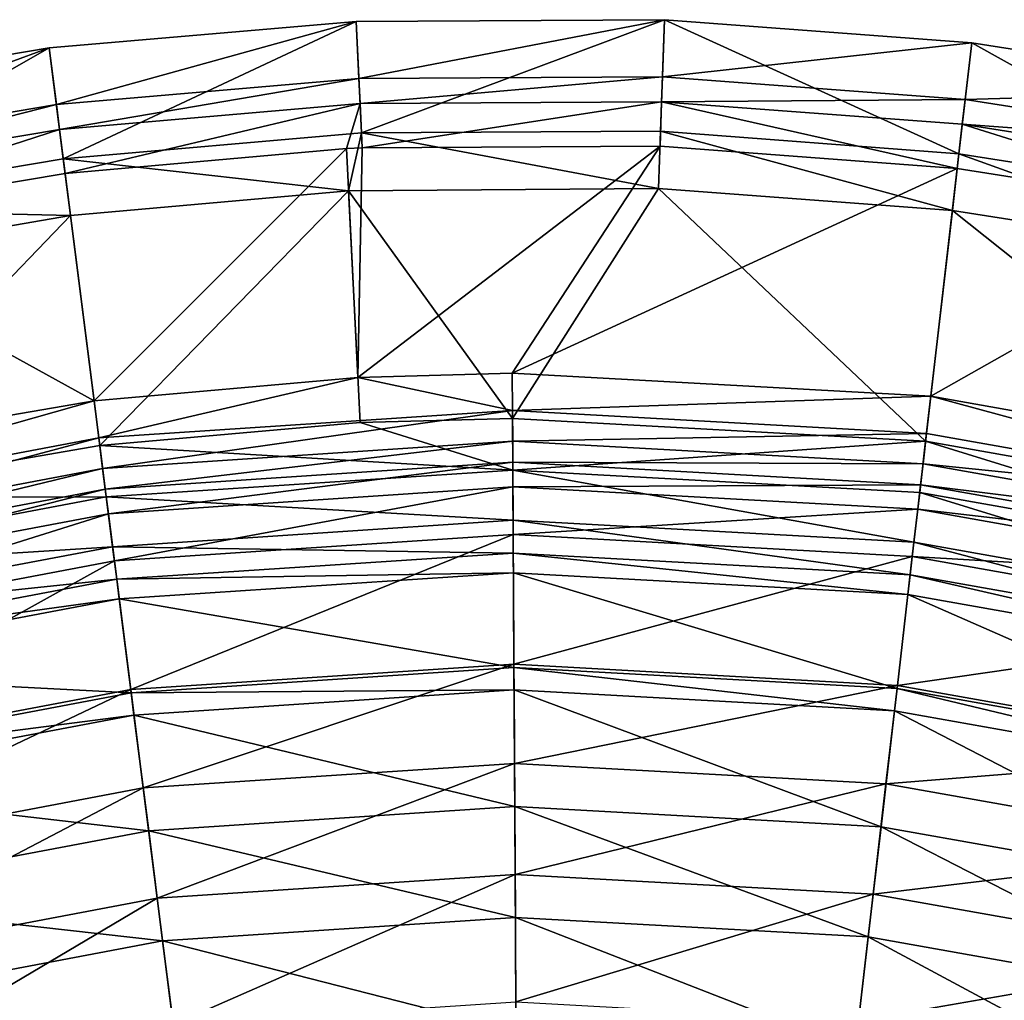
# Model space of a CAD drawing. Header units: millimetres. Extents: x -94 to 106, y 12 to 212.
# Tile 256 of 256: x -7 to 19, y 186 to 212. Entities that reach past the tile are written whole.
import ezdxf

# ---------------------------------------------------------------- set-up
doc = ezdxf.new("R2010")
doc.units = ezdxf.units.MM
doc.header["$LTSCALE"] = 25.4
doc.layers.get('0').update_dxf_attribs({"true_color": 0xff5454})

# ---------------------------------------------------------------- blocks, each defined once
blk = doc.blocks.new('AMALFI-M-9152-9153.STL')
at = {"color": 187, "true_color": 0x534582}
mesh = blk.add_polyface(dxfattribs=at)
corners = [(1.609, 211.841, 9.439), (-6.046, 208.253, 8.743), (-6.414, 211.148, 9.439), (1.743, 208.926, 8.743)]
mesh.append_faces([[corners[k] for k in face] for face in [(0, 1, 2), (1, 0, 3)]], dxfattribs={"vtx0": -1, "color": 187})
mesh = blk.add_polyface(dxfattribs=at)
corners = [(-6.226, 209.666, 15.702), (1.609, 211.841, 9.439), (-6.414, 211.148, 9.439), (1.678, 210.349, 15.702)]
mesh.append_faces([[corners[k] for k in face] for face in [(0, 1, 2), (1, 0, 3)]], dxfattribs={"vtx0": -1, "color": 187})
mesh = blk.add_polyface(dxfattribs=at)
corners = [(9.662, 211.886, 9.439), (1.743, 208.926, 8.743), (1.609, 211.841, 9.439), (9.561, 208.969, 8.743)]
mesh.append_faces([[corners[k] for k in face] for face in [(0, 1, 2), (1, 0, 3)]], dxfattribs={"vtx0": -1, "color": 187})
mesh = blk.add_polyface(dxfattribs=at)
corners = [(1.678, 210.349, 15.702), (9.662, 211.886, 9.439), (1.609, 211.841, 9.439), (9.61, 210.393, 15.702)]
mesh.append_faces([[corners[k] for k in face] for face in [(0, 1, 2), (1, 0, 3)]], dxfattribs={"vtx0": -1, "color": 187})
mesh = blk.add_polyface(dxfattribs=at)
corners = [(9.662, 211.886, 9.439), (17.357, 208.384, 8.743), (9.561, 208.969, 8.743), (17.693, 211.282, 9.439)]
mesh.append_faces([[corners[k] for k in face] for face in [(0, 1, 2), (1, 0, 3)]], dxfattribs={"vtx0": -1, "color": 187})
mesh = blk.add_polyface(dxfattribs=at)
corners = [(9.61, 210.393, 15.702), (17.693, 211.282, 9.439), (9.662, 211.886, 9.439), (17.521, 209.798, 15.702)]
mesh.append_faces([[corners[k] for k in face] for face in [(0, 1, 2), (1, 0, 3)]], dxfattribs={"vtx0": -1, "color": 187})
mesh = blk.add_polyface(dxfattribs=at)
corners = [(17.693, 211.282, 9.439), (25.081, 207.172, 8.743), (17.357, 208.384, 8.743), (25.649, 210.035, 9.439)]
mesh.append_faces([[corners[k] for k in face] for face in [(0, 1, 2), (1, 0, 3)]], dxfattribs={"vtx0": -1, "color": 187})
mesh = blk.add_polyface(dxfattribs=at)
corners = [(17.521, 209.798, 15.702), (25.649, 210.035, 9.439), (17.693, 211.282, 9.439), (25.358, 208.569, 15.702)]
mesh.append_faces([[corners[k] for k in face] for face in [(0, 1, 2), (1, 0, 3)]], dxfattribs={"vtx0": -1, "color": 187})
mesh = blk.add_polyface(dxfattribs=at)
corners = [(-6.414, 211.148, 9.439), (-13.756, 206.956, 8.743), (-14.356, 209.812, 9.439), (-6.046, 208.253, 8.743)]
mesh.append_faces([[corners[k] for k in face] for face in [(0, 1, 2), (1, 0, 3)]], dxfattribs={"vtx0": -1, "color": 187})
mesh = blk.add_polyface(dxfattribs=at)
corners = [(-14.049, 208.35, 15.702), (-6.414, 211.148, 9.439), (-14.356, 209.812, 9.439), (-6.226, 209.666, 15.702)]
mesh.append_faces([[corners[k] for k in face] for face in [(0, 1, 2), (1, 0, 3)]], dxfattribs={"vtx0": -1, "color": 187})
mesh = blk.add_polyface(dxfattribs=at)
corners = [(-6.144, 209.021, 16.971), (1.678, 210.349, 15.702), (-6.226, 209.666, 15.702), (1.707, 209.699, 16.971)]
mesh.append_faces([[corners[k] for k in face] for face in [(0, 1, 2), (1, 0, 3)]], dxfattribs={"vtx0": -1, "color": 187})
mesh = blk.add_polyface(dxfattribs=at)
corners = [(1.707, 209.699, 16.971), (9.61, 210.393, 15.702), (1.678, 210.349, 15.702), (9.588, 209.743, 16.971)]
mesh.append_faces([[corners[k] for k in face] for face in [(0, 1, 2), (1, 0, 3)]], dxfattribs={"vtx0": -1, "color": 187})
mesh = blk.add_polyface(dxfattribs=at)
corners = [(9.588, 209.743, 16.971), (17.521, 209.798, 15.702), (9.61, 210.393, 15.702), (17.446, 209.152, 16.971)]
mesh.append_faces([[corners[k] for k in face] for face in [(0, 1, 2), (1, 0, 3)]], dxfattribs={"vtx0": -1, "color": 187})
mesh = blk.add_polyface(dxfattribs=at)
corners = [(1.707, 209.699, 16.971), (-6.144, 209.021, 16.971), (-5.997, 207.868, 17.795)]
mesh.append_faces([[corners[k] for k in face] for face in [(0, 1, 2)]], dxfattribs={"color": 187})
mesh = blk.add_polyface(dxfattribs=at)
corners = [(1.707, 209.699, 16.971), (-5.997, 207.868, 17.795), (1.351, 208.518, 17.795)]
mesh.append_faces([[corners[k] for k in face] for face in [(0, 1, 2)]], dxfattribs={"color": 187})
mesh = blk.add_polyface(dxfattribs=at)
corners = [(1.761, 208.538, 17.795), (1.707, 209.699, 16.971), (1.351, 208.518, 17.795)]
mesh.append_faces([[corners[k] for k in face] for face in [(0, 1, 2)]], dxfattribs={"color": 187})
mesh = blk.add_polyface(dxfattribs=at)
corners = [(1.761, 208.538, 17.795), (9.588, 209.743, 16.971), (1.707, 209.699, 16.971), (9.547, 208.581, 17.795)]
mesh.append_faces([[corners[k] for k in face] for face in [(0, 1, 2), (1, 0, 3)]], dxfattribs={"vtx0": -1, "color": 187})
mesh = blk.add_polyface(dxfattribs=at)
corners = [(17.313, 207.998, 17.795), (9.588, 209.743, 16.971), (9.547, 208.581, 17.795), (17.446, 209.152, 16.971)]
mesh.append_faces([[corners[k] for k in face] for face in [(0, 1, 2), (1, 0, 3)]], dxfattribs={"vtx0": -1, "color": 187})
mesh = blk.add_polyface(dxfattribs=at)
corners = [(17.446, 209.152, 16.971), (25.358, 208.569, 15.702), (17.521, 209.798, 15.702), (25.232, 207.931, 16.971)]
mesh.append_faces([[corners[k] for k in face] for face in [(0, 1, 2), (1, 0, 3)]], dxfattribs={"vtx0": -1, "color": 187})
mesh = blk.add_polyface(dxfattribs=at)
corners = [(-13.915, 207.714, 16.971), (-6.226, 209.666, 15.702), (-14.049, 208.35, 15.702), (-6.144, 209.021, 16.971)]
mesh.append_faces([[corners[k] for k in face] for face in [(0, 1, 2), (1, 0, 3)]], dxfattribs={"vtx0": -1, "color": 187})
mesh = blk.add_polyface(dxfattribs=at)
corners = [(-13.676, 206.576, 17.795), (-6.144, 209.021, 16.971), (-13.915, 207.714, 16.971), (-5.997, 207.868, 17.795)]
mesh.append_faces([[corners[k] for k in face] for face in [(0, 1, 2), (1, 0, 3)]], dxfattribs={"vtx0": -1, "color": 187})
mesh = blk.add_polyface(dxfattribs=at)
corners = [(1.407, 207.414, 15.006), (-6.046, 208.253, 8.743), (1.743, 208.926, 8.743)]
mesh.append_faces([[corners[k] for k in face] for face in [(0, 1, 2)]], dxfattribs={"color": 187})
mesh = blk.add_polyface(dxfattribs=at)
corners = [(1.407, 207.414, 15.006), (1.743, 208.926, 8.743), (9.509, 207.476, 15.006)]
mesh.append_faces([[corners[k] for k in face] for face in [(0, 1, 2)]], dxfattribs={"color": 187})
mesh = blk.add_polyface(dxfattribs=at)
corners = [(9.509, 207.476, 15.006), (1.743, 208.926, 8.743), (9.561, 208.969, 8.743)]
mesh.append_faces([[corners[k] for k in face] for face in [(0, 1, 2)]], dxfattribs={"color": 187})
mesh = blk.add_polyface(dxfattribs=at)
corners = [(17.185, 206.9, 15.006), (9.561, 208.969, 8.743), (17.357, 208.384, 8.743), (9.509, 207.476, 15.006)]
mesh.append_faces([[corners[k] for k in face] for face in [(0, 1, 2), (1, 0, 3)]], dxfattribs={"vtx0": -1, "color": 187})
mesh = blk.add_polyface(dxfattribs=at)
corners = [(25.005, 206.791, 17.795), (17.446, 209.152, 16.971), (17.313, 207.998, 17.795), (25.232, 207.931, 16.971)]
mesh.append_faces([[corners[k] for k in face] for face in [(0, 1, 2), (1, 0, 3)]], dxfattribs={"vtx0": -1, "color": 187})
mesh = blk.add_polyface(dxfattribs=at)
corners = [(-5.243, 201.929, 20.168), (1.351, 208.518, 17.795), (-5.997, 207.868, 17.795), (1.651, 202.539, 20.168)]
mesh.append_faces([[corners[k] for k in face] for face in [(0, 1, 2), (1, 0, 3)]], dxfattribs={"vtx0": -1, "color": 187})
mesh = blk.add_polyface(dxfattribs=at)
corners = [(1.761, 208.538, 17.795), (1.351, 208.518, 17.795), (1.651, 202.539, 20.168)]
mesh.append_faces([[corners[k] for k in face] for face in [(0, 1, 2)]], dxfattribs={"color": 187})
mesh = blk.add_polyface(dxfattribs=at)
corners = [(9.547, 208.581, 17.795), (1.651, 202.539, 20.168), (5.687, 202.652, 20.168)]
mesh.append_faces([[corners[k] for k in face] for face in [(0, 1, 2)]], dxfattribs={"color": 187})
mesh = blk.add_polyface(dxfattribs=at)
corners = [(9.547, 208.581, 17.795), (1.761, 208.538, 17.795), (1.651, 202.539, 20.168)]
mesh.append_faces([[corners[k] for k in face] for face in [(0, 1, 2)]], dxfattribs={"color": 187})
mesh = blk.add_polyface(dxfattribs=at)
corners = [(17.313, 207.998, 17.795), (9.547, 208.581, 17.795), (5.687, 202.652, 20.168)]
mesh.append_faces([[corners[k] for k in face] for face in [(0, 1, 2)]], dxfattribs={"color": 187})
mesh = blk.add_polyface(dxfattribs=at)
corners = [(-5.858, 206.771, 15.006), (-13.756, 206.956, 8.743), (-6.046, 208.253, 8.743)]
mesh.append_faces([[corners[k] for k in face] for face in [(0, 1, 2)]], dxfattribs={"color": 187})
mesh = blk.add_polyface(dxfattribs=at)
corners = [(-5.858, 206.771, 15.006), (-6.046, 208.253, 8.743), (1.407, 207.414, 15.006)]
mesh.append_faces([[corners[k] for k in face] for face in [(0, 1, 2)]], dxfattribs={"color": 187})
mesh = blk.add_polyface(dxfattribs=at)
corners = [(24.79, 205.707, 15.006), (17.357, 208.384, 8.743), (25.081, 207.172, 8.743), (17.185, 206.9, 15.006)]
mesh.append_faces([[corners[k] for k in face] for face in [(0, 1, 2), (1, 0, 3)]], dxfattribs={"vtx0": -1, "color": 187})
mesh = blk.add_polyface(dxfattribs=at)
corners = [(17.313, 207.998, 17.795), (5.687, 202.652, 20.168), (16.624, 202.051, 20.168)]
mesh.append_faces([[corners[k] for k in face] for face in [(0, 1, 2)]], dxfattribs={"color": 187})
mesh = blk.add_polyface(dxfattribs=at)
corners = [(25.005, 206.791, 17.795), (17.313, 207.998, 17.795), (16.624, 202.051, 20.168)]
mesh.append_faces([[corners[k] for k in face] for face in [(0, 1, 2)]], dxfattribs={"color": 187})
mesh = blk.add_polyface(dxfattribs=at)
corners = [(-5.243, 201.929, 20.168), (-5.997, 207.868, 17.795), (-13.676, 206.576, 17.795)]
mesh.append_faces([[corners[k] for k in face] for face in [(0, 1, 2)]], dxfattribs={"color": 187})
mesh = blk.add_polyface(dxfattribs=at)
corners = [(1.407, 207.414, 15.006), (-5.094, 200.756, 17.41), (-5.858, 206.771, 15.006), (1.71, 201.358, 17.41)]
mesh.append_faces([[corners[k] for k in face] for face in [(0, 1, 2), (1, 0, 3)]], dxfattribs={"vtx0": -1, "color": 187})
mesh = blk.add_polyface(dxfattribs=at)
corners = [(9.509, 207.476, 15.006), (5.694, 201.469, 17.41), (1.407, 207.414, 15.006)]
mesh.append_faces([[corners[k] for k in face] for face in [(0, 1, 2)]], dxfattribs={"color": 187})
mesh = blk.add_polyface(dxfattribs=at)
corners = [(5.694, 201.469, 17.41), (1.71, 201.358, 17.41), (1.407, 207.414, 15.006)]
mesh.append_faces([[corners[k] for k in face] for face in [(0, 1, 2)]], dxfattribs={"color": 187})
mesh = blk.add_polyface(dxfattribs=at)
corners = [(16.488, 200.877, 17.41), (5.694, 201.469, 17.41), (9.509, 207.476, 15.006)]
mesh.append_faces([[corners[k] for k in face] for face in [(0, 1, 2)]], dxfattribs={"color": 187})
mesh = blk.add_polyface(dxfattribs=at)
corners = [(17.185, 206.9, 15.006), (16.488, 200.877, 17.41), (9.509, 207.476, 15.006)]
mesh.append_faces([[corners[k] for k in face] for face in [(0, 1, 2)]], dxfattribs={"color": 187})
mesh = blk.add_polyface(dxfattribs=at)
corners = [(-14.242, 205.324, 15.006), (-13.756, 206.956, 8.743), (-5.858, 206.771, 15.006)]
mesh.append_faces([[corners[k] for k in face] for face in [(0, 1, 2)]], dxfattribs={"color": 187})
mesh = blk.add_polyface(dxfattribs=at)
corners = [(27.132, 198.987, 17.41), (16.488, 200.877, 17.41), (17.185, 206.9, 15.006)]
mesh.append_faces([[corners[k] for k in face] for face in [(0, 1, 2)]], dxfattribs={"color": 187})
mesh = blk.add_polyface(dxfattribs=at)
corners = [(27.132, 198.987, 17.41), (17.185, 206.9, 15.006), (24.79, 205.707, 15.006)]
mesh.append_faces([[corners[k] for k in face] for face in [(0, 1, 2)]], dxfattribs={"color": 187})
mesh = blk.add_polyface(dxfattribs=at)
corners = [(-5.858, 206.771, 15.006), (-12.946, 199.401, 17.41), (-14.242, 205.324, 15.006), (-5.094, 200.756, 17.41)]
mesh.append_faces([[corners[k] for k in face] for face in [(0, 1, 2), (1, 0, 3)]], dxfattribs={"vtx0": -1, "color": 187})
mesh = blk.add_polyface(dxfattribs=at)
corners = [(27.409, 200.137, 20.168), (25.005, 206.791, 17.795), (16.624, 202.051, 20.168)]
mesh.append_faces([[corners[k] for k in face] for face in [(0, 1, 2)]], dxfattribs={"color": 187})
mesh = blk.add_polyface(dxfattribs=at)
corners = [(-5.243, 201.929, 20.168), (-13.676, 206.576, 17.795), (-13.198, 200.556, 20.168)]
mesh.append_faces([[corners[k] for k in face] for face in [(0, 1, 2)]], dxfattribs={"color": 187})
mesh = blk.add_polyface(dxfattribs=at)
corners = [(1.651, 202.539, 20.168), (-5.243, 201.929, 20.168), (-5.119, 200.957, 20.946)]
mesh.append_faces([[corners[k] for k in face] for face in [(0, 1, 2)]], dxfattribs={"color": 187})
mesh = blk.add_polyface(dxfattribs=at)
corners = [(5.692, 201.672, 20.946), (1.651, 202.539, 20.168), (-5.119, 200.957, 20.946)]
mesh.append_faces([[corners[k] for k in face] for face in [(0, 1, 2)]], dxfattribs={"color": 187})
mesh = blk.add_polyface(dxfattribs=at)
corners = [(5.692, 201.672, 20.946), (5.687, 202.652, 20.168), (1.651, 202.539, 20.168)]
mesh.append_faces([[corners[k] for k in face] for face in [(0, 1, 2)]], dxfattribs={"color": 187})
mesh = blk.add_polyface(dxfattribs=at)
corners = [(5.692, 201.672, 20.946), (16.624, 202.051, 20.168), (5.687, 202.652, 20.168), (16.511, 201.078, 20.946)]
mesh.append_faces([[corners[k] for k in face] for face in [(0, 1, 2), (1, 0, 3)]], dxfattribs={"vtx0": -1, "color": 187})
mesh = blk.add_polyface(dxfattribs=at)
corners = [(27.18, 199.184, 20.946), (16.624, 202.051, 20.168), (16.511, 201.078, 20.946), (27.409, 200.137, 20.168)]
mesh.append_faces([[corners[k] for k in face] for face in [(0, 1, 2), (1, 0, 3)]], dxfattribs={"vtx0": -1, "color": 187})
mesh = blk.add_polyface(dxfattribs=at)
corners = [(-5.119, 200.957, 20.946), (-5.243, 201.929, 20.168), (-15.766, 198.945, 20.946)]
mesh.append_faces([[corners[k] for k in face] for face in [(0, 1, 2)]], dxfattribs={"color": 187})
mesh = blk.add_polyface(dxfattribs=at)
corners = [(-5.243, 201.929, 20.168), (-13.198, 200.556, 20.168), (-15.766, 198.945, 20.946)]
mesh.append_faces([[corners[k] for k in face] for face in [(0, 1, 2)]], dxfattribs={"color": 187})
mesh = blk.add_polyface(dxfattribs=at)
corners = [(-5.018, 200.163, 22.626), (5.692, 201.672, 20.946), (-5.119, 200.957, 20.946), (5.697, 200.871, 22.626)]
mesh.append_faces([[corners[k] for k in face] for face in [(0, 1, 2), (1, 0, 3)]], dxfattribs={"vtx0": -1, "color": 187})
mesh = blk.add_polyface(dxfattribs=at)
corners = [(5.701, 200.119, 18.257), (1.71, 201.358, 17.41), (5.694, 201.469, 17.41)]
mesh.append_faces([[corners[k] for k in face] for face in [(0, 1, 2)]], dxfattribs={"color": 187})
mesh = blk.add_polyface(dxfattribs=at)
corners = [(5.697, 200.871, 22.626), (16.511, 201.078, 20.946), (5.692, 201.672, 20.946), (16.419, 200.282, 22.626)]
mesh.append_faces([[corners[k] for k in face] for face in [(0, 1, 2), (1, 0, 3)]], dxfattribs={"vtx0": -1, "color": 187})
mesh = blk.add_polyface(dxfattribs=at)
corners = [(16.488, 200.877, 17.41), (5.701, 200.119, 18.257), (5.694, 201.469, 17.41), (16.333, 199.535, 18.257)]
mesh.append_faces([[corners[k] for k in face] for face in [(0, 1, 2), (1, 0, 3)]], dxfattribs={"vtx0": -1, "color": 187})
mesh = blk.add_polyface(dxfattribs=at)
corners = [(5.701, 200.119, 18.257), (-5.094, 200.756, 17.41), (1.71, 201.358, 17.41)]
mesh.append_faces([[corners[k] for k in face] for face in [(0, 1, 2)]], dxfattribs={"color": 187})
mesh = blk.add_polyface(dxfattribs=at)
corners = [(-15.57, 198.169, 22.626), (-5.119, 200.957, 20.946), (-15.766, 198.945, 20.946), (-5.018, 200.163, 22.626)]
mesh.append_faces([[corners[k] for k in face] for face in [(0, 1, 2), (1, 0, 3)]], dxfattribs={"vtx0": -1, "color": 187})
mesh = blk.add_polyface(dxfattribs=at)
corners = [(16.419, 200.282, 22.626), (27.18, 199.184, 20.946), (16.511, 201.078, 20.946), (26.992, 198.406, 22.626)]
mesh.append_faces([[corners[k] for k in face] for face in [(0, 1, 2), (1, 0, 3)]], dxfattribs={"vtx0": -1, "color": 187})
mesh = blk.add_polyface(dxfattribs=at)
corners = [(-4.923, 199.417, 18.257), (-12.946, 199.401, 17.41), (-5.094, 200.756, 17.41)]
mesh.append_faces([[corners[k] for k in face] for face in [(0, 1, 2)]], dxfattribs={"color": 187})
mesh = blk.add_polyface(dxfattribs=at)
corners = [(5.701, 200.119, 18.257), (-4.923, 199.417, 18.257), (-5.094, 200.756, 17.41)]
mesh.append_faces([[corners[k] for k in face] for face in [(0, 1, 2)]], dxfattribs={"color": 187})
mesh = blk.add_polyface(dxfattribs=at)
corners = [(-4.949, 199.618, 25.86), (5.697, 200.871, 22.626), (-5.018, 200.163, 22.626), (5.7, 200.321, 25.86)]
mesh.append_faces([[corners[k] for k in face] for face in [(0, 1, 2), (1, 0, 3)]], dxfattribs={"vtx0": -1, "color": 187})
mesh = blk.add_polyface(dxfattribs=at)
corners = [(5.7, 200.321, 25.86), (16.419, 200.282, 22.626), (5.697, 200.871, 22.626), (16.356, 199.736, 25.86)]
mesh.append_faces([[corners[k] for k in face] for face in [(0, 1, 2), (1, 0, 3)]], dxfattribs={"vtx0": -1, "color": 187})
mesh = blk.add_polyface(dxfattribs=at)
corners = [(16.488, 200.877, 17.41), (26.817, 197.674, 18.257), (16.333, 199.535, 18.257), (27.132, 198.987, 17.41)]
mesh.append_faces([[corners[k] for k in face] for face in [(0, 1, 2), (1, 0, 3)]], dxfattribs={"vtx0": -1, "color": 187})
mesh = blk.add_polyface(dxfattribs=at)
corners = [(-4.868, 198.979, 32.815), (5.7, 200.321, 25.86), (-4.949, 199.618, 25.86), (5.704, 199.677, 32.815)]
mesh.append_faces([[corners[k] for k in face] for face in [(0, 1, 2), (1, 0, 3)]], dxfattribs={"vtx0": -1, "color": 187})
mesh = blk.add_polyface(dxfattribs=at)
corners = [(5.704, 199.677, 32.815), (16.356, 199.736, 25.86), (5.7, 200.321, 25.86), (16.282, 199.096, 32.815)]
mesh.append_faces([[corners[k] for k in face] for face in [(0, 1, 2), (1, 0, 3)]], dxfattribs={"vtx0": -1, "color": 187})
mesh = blk.add_polyface(dxfattribs=at)
corners = [(16.356, 199.736, 25.86), (26.992, 198.406, 22.626), (16.419, 200.282, 22.626), (26.864, 197.871, 25.86)]
mesh.append_faces([[corners[k] for k in face] for face in [(0, 1, 2), (1, 0, 3)]], dxfattribs={"vtx0": -1, "color": 187})
mesh = blk.add_polyface(dxfattribs=at)
corners = [(-15.435, 197.636, 25.86), (-5.018, 200.163, 22.626), (-15.57, 198.169, 22.626), (-4.949, 199.618, 25.86)]
mesh.append_faces([[corners[k] for k in face] for face in [(0, 1, 2), (1, 0, 3)]], dxfattribs={"vtx0": -1, "color": 187})
mesh = blk.add_polyface(dxfattribs=at)
corners = [(5.708, 198.807, 19.835), (-4.923, 199.417, 18.257), (5.701, 200.119, 18.257), (-4.758, 198.115, 19.835)]
mesh.append_faces([[corners[k] for k in face] for face in [(0, 1, 2), (1, 0, 3)]], dxfattribs={"vtx0": -1, "color": 187})
mesh = blk.add_polyface(dxfattribs=at)
corners = [(16.182, 198.232, 19.835), (5.701, 200.119, 18.257), (16.333, 199.535, 18.257), (5.708, 198.807, 19.835)]
mesh.append_faces([[corners[k] for k in face] for face in [(0, 1, 2), (1, 0, 3)]], dxfattribs={"vtx0": -1, "color": 187})
mesh = blk.add_polyface(dxfattribs=at)
corners = [(-4.711, 197.743, 44.263), (5.704, 199.677, 32.815), (-4.868, 198.979, 32.815), (5.71, 198.432, 44.263)]
mesh.append_faces([[corners[k] for k in face] for face in [(0, 1, 2), (1, 0, 3)]], dxfattribs={"vtx0": -1, "color": 187})
mesh = blk.add_polyface(dxfattribs=at)
corners = [(5.71, 198.432, 44.263), (16.282, 199.096, 32.815), (5.704, 199.677, 32.815), (16.139, 197.859, 44.263)]
mesh.append_faces([[corners[k] for k in face] for face in [(0, 1, 2), (1, 0, 3)]], dxfattribs={"vtx0": -1, "color": 187})
mesh = blk.add_polyface(dxfattribs=at)
corners = [(16.282, 199.096, 32.815), (26.864, 197.871, 25.86), (16.356, 199.736, 25.86), (26.713, 197.245, 32.815)]
mesh.append_faces([[corners[k] for k in face] for face in [(0, 1, 2), (1, 0, 3)]], dxfattribs={"vtx0": -1, "color": 187})
mesh = blk.add_polyface(dxfattribs=at)
corners = [(-15.278, 197.011, 32.815), (-4.949, 199.618, 25.86), (-15.435, 197.636, 25.86), (-4.868, 198.979, 32.815)]
mesh.append_faces([[corners[k] for k in face] for face in [(0, 1, 2), (1, 0, 3)]], dxfattribs={"vtx0": -1, "color": 187})
mesh = blk.add_polyface(dxfattribs=at)
corners = [(-4.758, 198.115, 19.835), (-15.386, 197.44, 18.257), (-4.923, 199.417, 18.257), (-15.065, 196.167, 19.835)]
mesh.append_faces([[corners[k] for k in face] for face in [(0, 1, 2), (1, 0, 3)]], dxfattribs={"vtx0": -1, "color": 187})
mesh = blk.add_polyface(dxfattribs=at)
corners = [(-4.923, 199.417, 18.257), (-15.386, 197.44, 18.257), (-12.946, 199.401, 17.41)]
mesh.append_faces([[corners[k] for k in face] for face in [(0, 1, 2)]], dxfattribs={"color": 187})
mesh = blk.add_polyface(dxfattribs=at)
corners = [(26.51, 196.398, 19.835), (16.333, 199.535, 18.257), (26.817, 197.674, 18.257), (16.182, 198.232, 19.835)]
mesh.append_faces([[corners[k] for k in face] for face in [(0, 1, 2), (1, 0, 3)]], dxfattribs={"vtx0": -1, "color": 187})
mesh = blk.add_polyface(dxfattribs=at)
corners = [(-14.973, 195.804, 44.263), (-4.868, 198.979, 32.815), (-15.278, 197.011, 32.815), (-4.711, 197.743, 44.263)]
mesh.append_faces([[corners[k] for k in face] for face in [(0, 1, 2), (1, 0, 3)]], dxfattribs={"vtx0": -1, "color": 187})
mesh = blk.add_polyface(dxfattribs=at)
corners = [(16.139, 197.859, 44.263), (26.713, 197.245, 32.815), (16.282, 199.096, 32.815), (26.422, 196.034, 44.263)]
mesh.append_faces([[corners[k] for k in face] for face in [(0, 1, 2), (1, 0, 3)]], dxfattribs={"vtx0": -1, "color": 187})
mesh = blk.add_polyface(dxfattribs=at)
corners = [(5.713, 197.95, 21.929), (-4.758, 198.115, 19.835), (5.708, 198.807, 19.835), (-4.65, 197.265, 21.929)]
mesh.append_faces([[corners[k] for k in face] for face in [(0, 1, 2), (1, 0, 3)]], dxfattribs={"vtx0": -1, "color": 187})
mesh = blk.add_polyface(dxfattribs=at)
corners = [(16.083, 197.38, 21.929), (5.708, 198.807, 19.835), (16.182, 198.232, 19.835), (5.713, 197.95, 21.929)]
mesh.append_faces([[corners[k] for k in face] for face in [(0, 1, 2), (1, 0, 3)]], dxfattribs={"vtx0": -1, "color": 187})
mesh = blk.add_polyface(dxfattribs=at)
corners = [(-4.284, 194.382, 69.18), (5.71, 198.432, 44.263), (-4.711, 197.743, 44.263), (5.729, 195.044, 69.18)]
mesh.append_faces([[corners[k] for k in face] for face in [(0, 1, 2), (1, 0, 3)]], dxfattribs={"vtx0": -1, "color": 187})
mesh = blk.add_polyface(dxfattribs=at)
corners = [(5.729, 195.044, 69.18), (16.139, 197.859, 44.263), (5.71, 198.432, 44.263), (15.749, 194.493, 69.18)]
mesh.append_faces([[corners[k] for k in face] for face in [(0, 1, 2), (1, 0, 3)]], dxfattribs={"vtx0": -1, "color": 187})
mesh = blk.add_polyface(dxfattribs=at)
corners = [(-4.65, 197.265, 21.929), (-15.065, 196.167, 19.835), (-4.758, 198.115, 19.835), (-14.855, 195.336, 21.929)]
mesh.append_faces([[corners[k] for k in face] for face in [(0, 1, 2), (1, 0, 3)]], dxfattribs={"vtx0": -1, "color": 187})
mesh = blk.add_polyface(dxfattribs=at)
corners = [(26.309, 195.565, 21.929), (16.182, 198.232, 19.835), (26.51, 196.398, 19.835), (16.083, 197.38, 21.929)]
mesh.append_faces([[corners[k] for k in face] for face in [(0, 1, 2), (1, 0, 3)]], dxfattribs={"vtx0": -1, "color": 187})
mesh = blk.add_polyface(dxfattribs=at)
corners = [(5.716, 197.433, 24.654), (-4.65, 197.265, 21.929), (5.713, 197.95, 21.929), (-4.585, 196.752, 24.654)]
mesh.append_faces([[corners[k] for k in face] for face in [(0, 1, 2), (1, 0, 3)]], dxfattribs={"vtx0": -1, "color": 187})
mesh = blk.add_polyface(dxfattribs=at)
corners = [(16.024, 196.867, 24.654), (5.713, 197.95, 21.929), (16.083, 197.38, 21.929), (5.716, 197.433, 24.654)]
mesh.append_faces([[corners[k] for k in face] for face in [(0, 1, 2), (1, 0, 3)]], dxfattribs={"vtx0": -1, "color": 187})
mesh = blk.add_polyface(dxfattribs=at)
corners = [(15.749, 194.493, 69.18), (26.422, 196.034, 44.263), (16.139, 197.859, 44.263), (25.629, 192.74, 69.18)]
mesh.append_faces([[corners[k] for k in face] for face in [(0, 1, 2), (1, 0, 3)]], dxfattribs={"vtx0": -1, "color": 187})
mesh = blk.add_polyface(dxfattribs=at)
corners = [(-14.144, 192.518, 69.18), (-4.711, 197.743, 44.263), (-14.973, 195.804, 44.263), (-4.284, 194.382, 69.18)]
mesh.append_faces([[corners[k] for k in face] for face in [(0, 1, 2), (1, 0, 3)]], dxfattribs={"vtx0": -1, "color": 187})
mesh = blk.add_polyface(dxfattribs=at)
corners = [(5.73, 194.96, 47.97), (-4.585, 196.752, 24.654), (5.716, 197.433, 24.654), (-4.273, 194.299, 47.97)]
mesh.append_faces([[corners[k] for k in face] for face in [(0, 1, 2), (1, 0, 3)]], dxfattribs={"vtx0": -1, "color": 187})
mesh = blk.add_polyface(dxfattribs=at)
corners = [(15.739, 194.411, 47.97), (5.716, 197.433, 24.654), (16.024, 196.867, 24.654), (5.73, 194.96, 47.97)]
mesh.append_faces([[corners[k] for k in face] for face in [(0, 1, 2), (1, 0, 3)]], dxfattribs={"vtx0": -1, "color": 187})
mesh = blk.add_polyface(dxfattribs=at)
corners = [(26.188, 195.063, 24.654), (16.083, 197.38, 21.929), (26.309, 195.565, 21.929), (16.024, 196.867, 24.654)]
mesh.append_faces([[corners[k] for k in face] for face in [(0, 1, 2), (1, 0, 3)]], dxfattribs={"vtx0": -1, "color": 187})
mesh = blk.add_polyface(dxfattribs=at)
corners = [(-4.585, 196.752, 24.654), (-14.855, 195.336, 21.929), (-4.65, 197.265, 21.929), (-14.729, 194.835, 24.654)]
mesh.append_faces([[corners[k] for k in face] for face in [(0, 1, 2), (1, 0, 3)]], dxfattribs={"vtx0": -1, "color": 187})
mesh = blk.add_polyface(dxfattribs=at)
corners = [(25.61, 192.658, 47.97), (16.024, 196.867, 24.654), (26.188, 195.063, 24.654), (15.739, 194.411, 47.97)]
mesh.append_faces([[corners[k] for k in face] for face in [(0, 1, 2), (1, 0, 3)]], dxfattribs={"vtx0": -1, "color": 187})
mesh = blk.add_polyface(dxfattribs=at)
corners = [(-4.273, 194.299, 47.97), (-14.729, 194.835, 24.654), (-4.585, 196.752, 24.654), (-14.123, 192.437, 47.97)]
mesh.append_faces([[corners[k] for k in face] for face in [(0, 1, 2), (1, 0, 3)]], dxfattribs={"vtx0": -1, "color": 187})
mesh = blk.add_polyface(dxfattribs=at)
corners = [(-3.957, 191.814, 83.958), (5.729, 195.044, 69.18), (-4.284, 194.382, 69.18), (5.744, 192.455, 83.958)]
mesh.append_faces([[corners[k] for k in face] for face in [(0, 1, 2), (1, 0, 3)]], dxfattribs={"vtx0": -1, "color": 187})
mesh = blk.add_polyface(dxfattribs=at)
corners = [(5.744, 192.455, 83.958), (15.749, 194.493, 69.18), (5.729, 195.044, 69.18), (15.451, 191.922, 83.958)]
mesh.append_faces([[corners[k] for k in face] for face in [(0, 1, 2), (1, 0, 3)]], dxfattribs={"vtx0": -1, "color": 187})
mesh = blk.add_polyface(dxfattribs=at)
corners = [(5.733, 194.374, 52.558), (-4.273, 194.299, 47.97), (5.73, 194.96, 47.97), (-4.199, 193.718, 52.558)]
mesh.append_faces([[corners[k] for k in face] for face in [(0, 1, 2), (1, 0, 3)]], dxfattribs={"vtx0": -1, "color": 187})
mesh = blk.add_polyface(dxfattribs=at)
corners = [(15.672, 193.829, 52.558), (5.73, 194.96, 47.97), (15.739, 194.411, 47.97), (5.733, 194.374, 52.558)]
mesh.append_faces([[corners[k] for k in face] for face in [(0, 1, 2), (1, 0, 3)]], dxfattribs={"vtx0": -1, "color": 187})
mesh = blk.add_polyface(dxfattribs=at)
corners = [(-13.51, 190.008, 83.958), (-4.284, 194.382, 69.18), (-14.144, 192.518, 69.18), (-3.957, 191.814, 83.958)]
mesh.append_faces([[corners[k] for k in face] for face in [(0, 1, 2), (1, 0, 3)]], dxfattribs={"vtx0": -1, "color": 187})
mesh = blk.add_polyface(dxfattribs=at)
corners = [(-4.199, 193.718, 52.558), (-14.123, 192.437, 47.97), (-4.273, 194.299, 47.97), (-13.98, 191.869, 52.558)]
mesh.append_faces([[corners[k] for k in face] for face in [(0, 1, 2), (1, 0, 3)]], dxfattribs={"vtx0": -1, "color": 187})
mesh = blk.add_polyface(dxfattribs=at)
corners = [(5.75, 191.326, 73.405), (-4.199, 193.718, 52.558), (5.733, 194.374, 52.558), (-3.815, 190.694, 73.405)]
mesh.append_faces([[corners[k] for k in face] for face in [(0, 1, 2), (1, 0, 3)]], dxfattribs={"vtx0": -1, "color": 187})
mesh = blk.add_polyface(dxfattribs=at)
corners = [(15.321, 190.8, 73.405), (5.733, 194.374, 52.558), (15.672, 193.829, 52.558), (5.75, 191.326, 73.405)]
mesh.append_faces([[corners[k] for k in face] for face in [(0, 1, 2), (1, 0, 3)]], dxfattribs={"vtx0": -1, "color": 187})
mesh = blk.add_polyface(dxfattribs=at)
corners = [(15.451, 191.922, 83.958), (25.629, 192.74, 69.18), (15.749, 194.493, 69.18), (25.024, 190.223, 83.958)]
mesh.append_faces([[corners[k] for k in face] for face in [(0, 1, 2), (1, 0, 3)]], dxfattribs={"vtx0": -1, "color": 187})
mesh = blk.add_polyface(dxfattribs=at)
corners = [(25.473, 192.089, 52.558), (15.739, 194.411, 47.97), (25.61, 192.658, 47.97), (15.672, 193.829, 52.558)]
mesh.append_faces([[corners[k] for k in face] for face in [(0, 1, 2), (1, 0, 3)]], dxfattribs={"vtx0": -1, "color": 187})
mesh = blk.add_polyface(dxfattribs=at)
corners = [(24.76, 189.125, 73.405), (15.672, 193.829, 52.558), (25.473, 192.089, 52.558), (15.321, 190.8, 73.405)]
mesh.append_faces([[corners[k] for k in face] for face in [(0, 1, 2), (1, 0, 3)]], dxfattribs={"vtx0": -1, "color": 187})
mesh = blk.add_polyface(dxfattribs=at)
corners = [(-3.815, 190.694, 73.405), (-13.98, 191.869, 52.558), (-4.199, 193.718, 52.558), (-13.234, 188.913, 73.405)]
mesh.append_faces([[corners[k] for k in face] for face in [(0, 1, 2), (1, 0, 3)]], dxfattribs={"vtx0": -1, "color": 187})
mesh = blk.add_polyface(dxfattribs=at)
corners = [(-3.591, 188.935, 96.778), (5.744, 192.455, 83.958), (-3.957, 191.814, 83.958), (5.76, 189.553, 96.778)]
mesh.append_faces([[corners[k] for k in face] for face in [(0, 1, 2), (1, 0, 3)]], dxfattribs={"vtx0": -1, "color": 187})
mesh = blk.add_polyface(dxfattribs=at)
corners = [(5.76, 189.553, 96.778), (15.451, 191.922, 83.958), (5.744, 192.455, 83.958), (15.117, 189.039, 96.778)]
mesh.append_faces([[corners[k] for k in face] for face in [(0, 1, 2), (1, 0, 3)]], dxfattribs={"vtx0": -1, "color": 187})
mesh = blk.add_polyface(dxfattribs=at)
corners = [(-12.8, 187.194, 96.778), (-3.957, 191.814, 83.958), (-13.51, 190.008, 83.958), (-3.591, 188.935, 96.778)]
mesh.append_faces([[corners[k] for k in face] for face in [(0, 1, 2), (1, 0, 3)]], dxfattribs={"vtx0": -1, "color": 187})
mesh = blk.add_polyface(dxfattribs=at)
corners = [(15.117, 189.039, 96.778), (25.024, 190.223, 83.958), (15.451, 191.922, 83.958), (24.345, 187.401, 96.778)]
mesh.append_faces([[corners[k] for k in face] for face in [(0, 1, 2), (1, 0, 3)]], dxfattribs={"vtx0": -1, "color": 187})
mesh = blk.add_polyface(dxfattribs=at)
corners = [(5.766, 188.427, 88.558), (-3.815, 190.694, 73.405), (5.75, 191.326, 73.405), (-3.45, 187.818, 88.558)]
mesh.append_faces([[corners[k] for k in face] for face in [(0, 1, 2), (1, 0, 3)]], dxfattribs={"vtx0": -1, "color": 187})
mesh = blk.add_polyface(dxfattribs=at)
corners = [(14.988, 187.92, 88.558), (5.75, 191.326, 73.405), (15.321, 190.8, 73.405), (5.766, 188.427, 88.558)]
mesh.append_faces([[corners[k] for k in face] for face in [(0, 1, 2), (1, 0, 3)]], dxfattribs={"vtx0": -1, "color": 187})
mesh = blk.add_polyface(dxfattribs=at)
corners = [(-3.45, 187.818, 88.558), (-13.234, 188.913, 73.405), (-3.815, 190.694, 73.405), (-12.525, 186.102, 88.558)]
mesh.append_faces([[corners[k] for k in face] for face in [(0, 1, 2), (1, 0, 3)]], dxfattribs={"vtx0": -1, "color": 187})
mesh = blk.add_polyface(dxfattribs=at)
corners = [(24.082, 186.306, 88.558), (15.321, 190.8, 73.405), (24.76, 189.125, 73.405), (14.988, 187.92, 88.558)]
mesh.append_faces([[corners[k] for k in face] for face in [(0, 1, 2), (1, 0, 3)]], dxfattribs={"vtx0": -1, "color": 187})
mesh = blk.add_polyface(dxfattribs=at)
corners = [(-3.172, 185.63, 108.266), (5.76, 189.553, 96.778), (-3.591, 188.935, 96.778), (5.778, 186.222, 108.266)]
mesh.append_faces([[corners[k] for k in face] for face in [(0, 1, 2), (1, 0, 3)]], dxfattribs={"vtx0": -1, "color": 187})
mesh = blk.add_polyface(dxfattribs=at)
corners = [(5.778, 186.222, 108.266), (15.117, 189.039, 96.778), (5.76, 189.553, 96.778), (14.734, 185.73, 108.266)]
mesh.append_faces([[corners[k] for k in face] for face in [(0, 1, 2), (1, 0, 3)]], dxfattribs={"vtx0": -1, "color": 187})
mesh = blk.add_polyface(dxfattribs=at)
corners = [(-11.985, 183.965, 108.266), (-3.591, 188.935, 96.778), (-12.8, 187.194, 96.778), (-3.172, 185.63, 108.266)]
mesh.append_faces([[corners[k] for k in face] for face in [(0, 1, 2), (1, 0, 3)]], dxfattribs={"vtx0": -1, "color": 187})
mesh = blk.add_polyface(dxfattribs=at)
corners = [(14.734, 185.73, 108.266), (24.345, 187.401, 96.778), (15.117, 189.039, 96.778), (23.566, 184.162, 108.266)]
mesh.append_faces([[corners[k] for k in face] for face in [(0, 1, 2), (1, 0, 3)]], dxfattribs={"vtx0": -1, "color": 187})
mesh = blk.add_polyface(dxfattribs=at)
corners = [(5.783, 185.454, 100.464), (-3.45, 187.818, 88.558), (5.766, 188.427, 88.558), (-3.075, 184.868, 100.464)]
mesh.append_faces([[corners[k] for k in face] for face in [(0, 1, 2), (1, 0, 3)]], dxfattribs={"vtx0": -1, "color": 187})
mesh = blk.add_polyface(dxfattribs=at)
corners = [(14.646, 184.967, 100.464), (5.766, 188.427, 88.558), (14.988, 187.92, 88.558), (5.783, 185.454, 100.464)]
mesh.append_faces([[corners[k] for k in face] for face in [(0, 1, 2), (1, 0, 3)]], dxfattribs={"vtx0": -1, "color": 187})
mesh = blk.add_polyface(dxfattribs=at)
corners = [(23.386, 183.415, 100.464), (14.988, 187.92, 88.558), (24.082, 186.306, 88.558), (14.646, 184.967, 100.464)]
mesh.append_faces([[corners[k] for k in face] for face in [(0, 1, 2), (1, 0, 3)]], dxfattribs={"vtx0": -1, "color": 187})
mesh = blk.add_polyface(dxfattribs=at)
corners = [(-3.075, 184.868, 100.464), (-12.525, 186.102, 88.558), (-3.45, 187.818, 88.558), (-11.797, 183.22, 100.464)]
mesh.append_faces([[corners[k] for k in face] for face in [(0, 1, 2), (1, 0, 3)]], dxfattribs={"vtx0": -1, "color": 187})

msp = doc.modelspace()

# ---------------------------------------------------------------- block references
at = {"color": 0}
msp.add_blockref('AMALFI-M-9152-9153.STL', (0, 0), dxfattribs=at)

doc.saveas('drawing.dxf')
